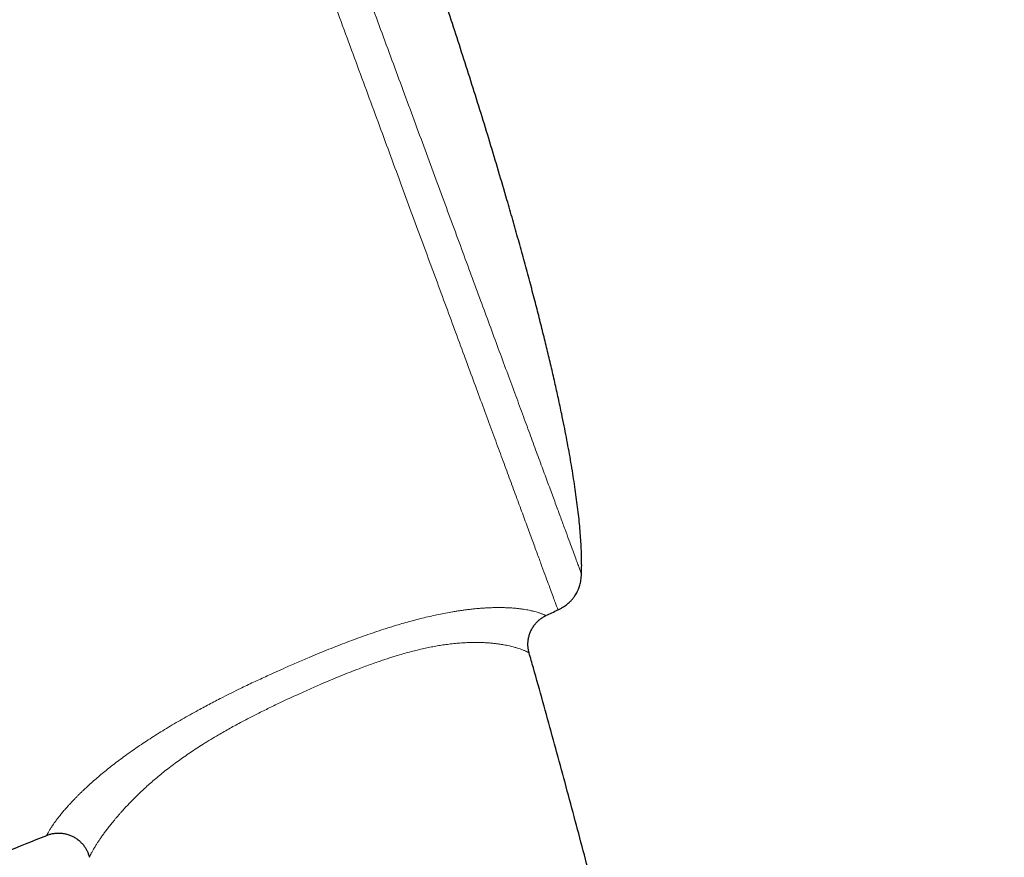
# Model space of a CAD drawing. Header units: millimetres. Extents: x 8 to 949, y 12 to 889.
# Tile 20 of 256: x 145 to 185, y 816 to 850. Entities that reach past the tile are written whole.
import ezdxf

# ---------------------------------------------------------------- set-up
doc = ezdxf.new("R2010")
doc.units = ezdxf.units.MM

msp = doc.modelspace()

# ---------------------------------------------------------------- linework, layer by layer
at = {"color": 7, "linetype": 'Continuous', "lineweight": 30}
msp.add_line((147.814, 815.961), (147.814, 815.961), dxfattribs=at)
for start, end in [(295.48854, 295.57376), (291.71643, 292.00655)]:
    msp.add_arc((8.001, 1158.463), 368.446, start, end, dxfattribs=at)
at = {"color": 252, "linetype": 'Continuous', "lineweight": 0}
for points, knots in [([(167.049, 826.114), (167.047, 826.119), (167.043, 826.131), (167.008, 826.226), (166.952, 826.376), (166.874, 826.588), (166.775, 826.858), (166.654, 827.185), (166.514, 827.566), (166.353, 828.003), (166.17, 828.498), (165.966, 829.051), (165.74, 829.662), (165.495, 830.328), (165.23, 831.046), (164.948, 831.81), (164.65, 832.619), (164.336, 833.469), (164.006, 834.365), (163.657, 835.309), (163.291, 836.301), (162.908, 837.34), (162.51, 838.418), (162.099, 839.532), (161.678, 840.675), (161.247, 841.843), (160.808, 843.033), (160.359, 844.25), (159.898, 845.5), (159.426, 846.78), (158.943, 848.088), (158.454, 849.414), (157.959, 850.756), (157.462, 852.103), (156.964, 853.453), (156.467, 854.801), (155.967, 856.155), (155.464, 857.52), (154.957, 858.892), (154.449, 860.271), (153.943, 861.644), (153.439, 863.008), (152.942, 864.355), (152.454, 865.68), (151.973, 866.982), (151.499, 868.266), (151.03, 869.538), (150.567, 870.795), (150.11, 872.033), (149.663, 873.244), (149.228, 874.424), (148.807, 875.564), (148.402, 876.664), (148.012, 877.721), (147.636, 878.74), (147.272, 879.726), (146.922, 880.675), (146.586, 881.585), (146.268, 882.449), (145.967, 883.264), (145.686, 884.025), (145.425, 884.732), (145.185, 885.383), (144.964, 885.982), (144.761, 886.531), (144.578, 887.029), (144.414, 887.472), (144.272, 887.858), (144.152, 888.184), (144.054, 888.45), (143.978, 888.656), (143.924, 888.801), (143.891, 888.892), (143.886, 888.904), (143.884, 888.909)], [0, 0, 0, 0, 0.014, 0.028, 0.042, 0.056, 0.07, 0.08375, 0.0975, 0.11125, 0.125, 0.139, 0.153, 0.167, 0.181, 0.195, 0.20875, 0.2225, 0.23625, 0.25, 0.264, 0.278, 0.292, 0.306, 0.32, 0.33375, 0.3475, 0.36125, 0.375, 0.389, 0.403, 0.417, 0.431, 0.445, 0.45875, 0.4725, 0.48625, 0.5, 0.514, 0.528, 0.542, 0.556, 0.57, 0.58375, 0.5975, 0.61125, 0.625, 0.639, 0.653, 0.667, 0.681, 0.695, 0.70875, 0.7225, 0.73625, 0.75, 0.764, 0.778, 0.792, 0.806, 0.82, 0.83375, 0.8475, 0.86125, 0.875, 0.889, 0.903, 0.917, 0.931, 0.945, 0.95875, 0.9725, 0.98625, 1, 1, 1, 1]), ([(145.573, 888.418), (145.575, 888.412), (145.579, 888.401), (145.613, 888.309), (145.667, 888.163), (145.743, 887.958), (145.839, 887.696), (145.956, 887.38), (146.092, 887.011), (146.248, 886.588), (146.425, 886.108), (146.623, 885.572), (146.841, 884.98), (147.079, 884.335), (147.336, 883.64), (147.609, 882.899), (147.898, 882.115), (148.202, 881.292), (148.522, 880.424), (148.859, 879.51), (149.214, 878.549), (149.585, 877.542), (149.97, 876.498), (150.369, 875.418), (150.777, 874.311), (151.194, 873.179), (151.62, 872.027), (152.055, 870.848), (152.501, 869.637), (152.958, 868.397), (153.426, 867.13), (153.9, 865.845), (154.38, 864.545), (154.861, 863.24), (155.343, 861.933), (155.825, 860.626), (156.309, 859.315), (156.797, 857.993), (157.287, 856.663), (157.78, 855.328), (158.27, 853.998), (158.758, 852.675), (159.239, 851.371), (159.713, 850.087), (160.178, 848.826), (160.637, 847.582), (161.092, 846.35), (161.541, 845.132), (161.983, 843.933), (162.416, 842.76), (162.838, 841.617), (163.245, 840.512), (163.638, 839.447), (164.016, 838.423), (164.38, 837.435), (164.732, 836.48), (165.072, 835.561), (165.397, 834.679), (165.706, 833.842), (165.997, 833.052), (166.269, 832.315), (166.521, 831.631), (166.754, 831), (166.968, 830.42), (167.165, 829.887), (167.342, 829.405), (167.501, 828.976), (167.639, 828.603), (167.755, 828.286), (167.85, 828.029), (167.924, 827.829), (167.976, 827.689), (168.008, 827.6), (168.012, 827.589), (168.014, 827.584)], [0, 0, 0, 0, 0.014, 0.028, 0.042, 0.056, 0.07, 0.08375, 0.0975, 0.11125, 0.125, 0.139, 0.153, 0.167, 0.181, 0.195, 0.20875, 0.2225, 0.23625, 0.25, 0.264, 0.278, 0.292, 0.306, 0.32, 0.33375, 0.3475, 0.36125, 0.375, 0.389, 0.403, 0.417, 0.431, 0.445, 0.45875, 0.4725, 0.48625, 0.5, 0.514, 0.528, 0.542, 0.556, 0.57, 0.58375, 0.5975, 0.61125, 0.625, 0.639, 0.653, 0.667, 0.681, 0.695, 0.70875, 0.7225, 0.73625, 0.75, 0.764, 0.778, 0.792, 0.806, 0.82, 0.83375, 0.8475, 0.86125, 0.875, 0.889, 0.903, 0.917, 0.931, 0.945, 0.95875, 0.9725, 0.98625, 1, 1, 1, 1]), ([(155.865, 823.743), (156.036, 823.819), (156.38, 823.97), (156.848, 824.17), (157.269, 824.345), (157.643, 824.497), (158.019, 824.645), (158.395, 824.79), (158.772, 824.931), (159.149, 825.066), (159.526, 825.197), (159.85, 825.304), (160.12, 825.39), (160.369, 825.466), (160.647, 825.549), (160.953, 825.635), (161.256, 825.716), (161.557, 825.792), (161.855, 825.862), (162.15, 825.926), (162.438, 825.983), (162.675, 826.026), (162.864, 826.057), (163.009, 826.079), (163.152, 826.1), (163.308, 826.121), (163.477, 826.141), (163.656, 826.16), (163.83, 826.175), (163.999, 826.188), (164.162, 826.197), (164.346, 826.205), (164.546, 826.21), (164.754, 826.209), (164.944, 826.203), (165.118, 826.194), (165.28, 826.182), (165.43, 826.167), (165.569, 826.149), (165.697, 826.13), (165.814, 826.109), (165.933, 826.085), (166.049, 826.058), (166.15, 826.031), (166.231, 826.007), (166.295, 825.986), (166.351, 825.967), (166.405, 825.946), (166.454, 825.927), (166.492, 825.91), (166.518, 825.897), (166.537, 825.888), (166.548, 825.882), (166.555, 825.878), (166.555, 825.878), (166.554, 825.878)], [0, 0, 0, 0, 0.028707, 0.057437, 0.0781, 0.098776, 0.119575, 0.140373, 0.161248, 0.182123, 0.203162, 0.224232, 0.236498, 0.24877, 0.266429, 0.284101, 0.301771, 0.319427, 0.337593, 0.355778, 0.373962, 0.392125, 0.401997, 0.411869, 0.421766, 0.431663, 0.445113, 0.458566, 0.472016, 0.485599, 0.499185, 0.512768, 0.533515, 0.554307, 0.573859, 0.593443, 0.613218, 0.632994, 0.652862, 0.672729, 0.69276, 0.712808, 0.73969, 0.766603, 0.78688, 0.807158, 0.827471, 0.847784, 0.874698, 0.901627, 0.922358, 0.943089, 0.963842, 0.984594, 1, 1, 1, 1]), ([(165.863, 824.35), (165.863, 824.35), (165.864, 824.35), (165.859, 824.353), (165.849, 824.359), (165.833, 824.368), (165.809, 824.38), (165.774, 824.398), (165.729, 824.419), (165.679, 824.441), (165.625, 824.463), (165.563, 824.487), (165.484, 824.515), (165.403, 824.542), (165.32, 824.566), (165.247, 824.587), (165.159, 824.61), (165.055, 824.635), (164.94, 824.659), (164.815, 824.683), (164.679, 824.705), (164.531, 824.726), (164.371, 824.744), (164.201, 824.759), (164.024, 824.77), (163.838, 824.777), (163.64, 824.779), (163.427, 824.775), (163.202, 824.766), (162.963, 824.749), (162.753, 824.729), (162.578, 824.708), (162.414, 824.686), (162.214, 824.656), (161.976, 824.615), (161.732, 824.567), (161.48, 824.512), (161.221, 824.451), (160.954, 824.382), (160.684, 824.307), (160.44, 824.236), (160.224, 824.169), (160.036, 824.109), (159.847, 824.047), (159.635, 823.975), (159.4, 823.892), (159.142, 823.798), (158.84, 823.685), (158.493, 823.55), (158.101, 823.393), (157.708, 823.23), (157.284, 823.049), (156.831, 822.85), (156.511, 822.705), (156.351, 822.633)], [0, 0, 0, 0, 0.013227, 0.035027, 0.056827, 0.078647, 0.100467, 0.129498, 0.158543, 0.18073, 0.202916, 0.225141, 0.247366, 0.277406, 0.292444, 0.307482, 0.327206, 0.346943, 0.366814, 0.386684, 0.406635, 0.426587, 0.446708, 0.46686, 0.48555, 0.504272, 0.523293, 0.542313, 0.561512, 0.58071, 0.600266, 0.610074, 0.619882, 0.636314, 0.652763, 0.669214, 0.685647, 0.702627, 0.719621, 0.736618, 0.7536, 0.76512, 0.776641, 0.788191, 0.79974, 0.815364, 0.83099, 0.846614, 0.870198, 0.893782, 0.917623, 0.941485, 0.970729, 1, 1, 1, 1]), ([(146.063, 816.862), (146.063, 816.862), (146.064, 816.864), (146.069, 816.876), (146.078, 816.893), (146.088, 816.913), (146.102, 816.939), (146.12, 816.973), (146.146, 817.018), (146.178, 817.072), (146.213, 817.128), (146.25, 817.186), (146.292, 817.249), (146.345, 817.326), (146.411, 817.421), (146.494, 817.532), (146.586, 817.651), (146.687, 817.775), (146.8, 817.91), (146.914, 818.039), (147.022, 818.159), (147.122, 818.266), (147.22, 818.368), (147.314, 818.464), (147.404, 818.554), (147.498, 818.645), (147.616, 818.758), (147.762, 818.894), (147.942, 819.056), (148.134, 819.223), (148.338, 819.396), (148.555, 819.572), (148.785, 819.754), (149.027, 819.939), (149.279, 820.125), (149.539, 820.311), (149.808, 820.497), (150.087, 820.685), (150.376, 820.873), (150.673, 821.062), (150.979, 821.251), (151.294, 821.439), (151.616, 821.626), (151.945, 821.812), (152.251, 821.981), (152.534, 822.134), (152.791, 822.27), (153.05, 822.404), (153.339, 822.552), (153.659, 822.713), (153.984, 822.872), (154.283, 823.016), (154.557, 823.147), (154.833, 823.275), (155.142, 823.418), (155.486, 823.575), (155.739, 823.687), (155.865, 823.743)], [0, 0, 0, 0, 0.022882, 0.046126, 0.063597, 0.081068, 0.098559, 0.11605, 0.139312, 0.162589, 0.18042, 0.198251, 0.216116, 0.23398, 0.258169, 0.282386, 0.304482, 0.326605, 0.348977, 0.371348, 0.386361, 0.401378, 0.416391, 0.427804, 0.439217, 0.450657, 0.462096, 0.480524, 0.498982, 0.517695, 0.536408, 0.555263, 0.574119, 0.593249, 0.612419, 0.630999, 0.649614, 0.668476, 0.687338, 0.706323, 0.725309, 0.744526, 0.76377, 0.783069, 0.802391, 0.816957, 0.831524, 0.84612, 0.860717, 0.880042, 0.89938, 0.91433, 0.92928, 0.944247, 0.959215, 0.979603, 1, 1, 1, 1]), ([(156.351, 822.633), (156.241, 822.583), (156.021, 822.482), (155.637, 822.303), (155.282, 822.132), (154.956, 821.972), (154.686, 821.837), (154.391, 821.686), (154.097, 821.532), (153.829, 821.388), (153.588, 821.255), (153.349, 821.121), (153.085, 820.968), (152.796, 820.796), (152.499, 820.613), (152.221, 820.435), (151.96, 820.262), (151.705, 820.086), (151.454, 819.909), (151.211, 819.729), (150.974, 819.547), (150.745, 819.365), (150.527, 819.183), (150.322, 819.005), (150.128, 818.831), (149.943, 818.659), (149.766, 818.489), (149.598, 818.322), (149.438, 818.158), (149.288, 817.998), (149.165, 817.863), (149.066, 817.751), (148.989, 817.662), (148.914, 817.575), (148.819, 817.462), (148.708, 817.325), (148.586, 817.17), (148.476, 817.025), (148.376, 816.89), (148.287, 816.763), (148.206, 816.644), (148.133, 816.533), (148.074, 816.439), (148.026, 816.361), (147.989, 816.297), (147.955, 816.239), (147.923, 816.181), (147.893, 816.126), (147.869, 816.079), (147.851, 816.043), (147.838, 816.016), (147.828, 815.995), (147.82, 815.976), (147.815, 815.964), (147.814, 815.962), (147.814, 815.961)], [0, 0, 0, 0, 0.019297, 0.0386, 0.067616, 0.082141, 0.096666, 0.115988, 0.135323, 0.150159, 0.164994, 0.179863, 0.194732, 0.214895, 0.235088, 0.25271, 0.270355, 0.288206, 0.306056, 0.324024, 0.341991, 0.360192, 0.378429, 0.395979, 0.413537, 0.431087, 0.448936, 0.466794, 0.484643, 0.502769, 0.520927, 0.531921, 0.542915, 0.553933, 0.564952, 0.587318, 0.609684, 0.63221, 0.654735, 0.677549, 0.700393, 0.724973, 0.749582, 0.768132, 0.786682, 0.805269, 0.823856, 0.84847, 0.873099, 0.892132, 0.911165, 0.930221, 0.949277, 0.975227, 1, 1, 1, 1])]:
    msp.add_open_spline(points, degree=3, knots=knots, dxfattribs=at)
at = {"color": 7, "linetype": 'Continuous', "lineweight": 30}
for points, knots in [([(168.013, 827.584), (168.015, 827.631), (168.021, 827.772), (168.022, 828.011), (168.018, 828.315), (168.006, 828.643), (167.986, 828.995), (167.958, 829.361), (167.923, 829.74), (167.88, 830.133), (167.83, 830.538), (167.773, 830.956), (167.71, 831.385), (167.639, 831.827), (167.563, 832.276), (167.481, 832.734), (167.393, 833.198), (167.3, 833.673), (167.191, 834.206), (167.064, 834.799), (166.919, 835.453), (166.765, 836.121), (166.603, 836.8), (166.434, 837.491), (166.257, 838.192), (166.067, 838.927), (165.864, 839.696), (165.646, 840.497), (165.422, 841.306), (165.192, 842.123), (164.921, 843.061), (164.61, 844.122), (164.254, 845.304), (163.891, 846.488), (163.52, 847.672), (163.144, 848.852), (162.764, 850.025), (162.38, 851.187), (162.033, 852.225), (161.724, 853.138), (161.453, 853.928), (161.184, 854.706), (160.916, 855.473), (160.651, 856.223), (160.39, 856.954), (160.134, 857.666), (159.881, 858.362), (159.713, 858.821), (159.629, 859.047)], [0, 0, 0, 0, 0.004349, 0.012953, 0.021944, 0.032275, 0.043059, 0.054288, 0.065953, 0.078043, 0.090547, 0.103455, 0.116755, 0.130435, 0.144484, 0.158628, 0.173104, 0.187901, 0.203005, 0.22306, 0.243588, 0.264561, 0.285952, 0.307734, 0.329879, 0.352359, 0.377442, 0.40286, 0.428576, 0.454553, 0.480753, 0.518278, 0.556071, 0.594023, 0.632025, 0.669969, 0.707747, 0.74525, 0.782369, 0.808211, 0.833771, 0.859011, 0.883892, 0.908377, 0.932002, 0.955171, 0.977849, 1, 1, 1, 1]), ([(167.049, 826.114), (167.09, 826.134), (167.166, 826.172), (167.27, 826.234), (167.36, 826.295), (167.437, 826.354), (167.503, 826.41), (167.558, 826.463), (167.605, 826.511), (167.643, 826.555), (167.676, 826.595), (167.71, 826.64), (167.75, 826.696), (167.796, 826.769), (167.844, 826.857), (167.885, 826.949), (167.919, 827.041), (167.947, 827.13), (167.972, 827.228), (167.992, 827.337), (168.008, 827.457), (168.012, 827.54), (168.014, 827.584)], [0, 0, 0, 0, 0.072337, 0.137279, 0.195514, 0.247609, 0.294013, 0.335075, 0.371055, 0.402137, 0.428446, 0.454307, 0.493214, 0.539512, 0.593397, 0.655252, 0.701225, 0.75128, 0.805746, 0.865024, 0.929591, 1, 1, 1, 1]), ([(165.865, 824.351), (165.862, 824.361), (165.853, 824.393), (165.84, 824.45), (165.828, 824.52), (165.82, 824.591), (165.816, 824.662), (165.815, 824.734), (165.819, 824.808), (165.827, 824.885), (165.841, 824.963), (165.859, 825.04), (165.881, 825.114), (165.908, 825.187), (165.938, 825.258), (165.973, 825.326), (166.011, 825.391), (166.053, 825.454), (166.097, 825.514), (166.145, 825.571), (166.196, 825.624), (166.249, 825.675), (166.305, 825.722), (166.363, 825.765), (166.422, 825.805), (166.484, 825.841), (166.528, 825.865), (166.552, 825.876), (166.555, 825.877)], [0, 0, 0, 0, 0.016775, 0.0559, 0.095087, 0.134323, 0.173602, 0.212916, 0.252259, 0.296099, 0.339687, 0.382902, 0.425767, 0.468303, 0.510526, 0.552449, 0.594083, 0.635435, 0.676511, 0.717315, 0.757847, 0.798109, 0.838097, 0.877808, 0.917236, 0.956373, 0.99521, 1, 1, 1, 1]), ([(185.369, 679.521), (185.367, 680.339), (185.36, 682.269), (185.328, 685.313), (185.276, 688.653), (185.205, 691.994), (185.115, 695.338), (185.006, 698.682), (184.881, 701.935), (184.743, 705.095), (184.592, 708.163), (184.426, 711.231), (184.243, 714.299), (184.043, 717.367), (183.827, 720.436), (183.594, 723.503), (183.345, 726.57), (183.079, 729.637), (182.797, 732.702), (182.497, 735.767), (182.186, 738.772), (181.866, 741.717), (181.537, 744.602), (181.192, 747.486), (180.833, 750.368), (180.456, 753.26), (180.062, 756.162), (179.651, 759.074), (179.223, 761.983), (178.78, 764.89), (178.321, 767.794), (177.845, 770.696), (177.353, 773.594), (176.837, 776.535), (176.296, 779.519), (175.728, 782.544), (175.142, 785.566), (174.539, 788.584), (173.916, 791.597), (173.307, 794.463), (172.712, 797.181), (172.135, 799.753), (171.544, 802.321), (170.94, 804.886), (170.322, 807.446), (169.69, 810.003), (169.023, 812.641), (168.319, 815.358), (167.577, 818.156), (166.817, 820.948), (166.245, 823.013), (165.921, 824.145), (165.863, 824.35)], [0, 0, 0, 0, 0.016735, 0.039508, 0.062295, 0.085097, 0.107912, 0.130739, 0.153578, 0.174523, 0.195477, 0.216438, 0.237407, 0.258383, 0.279365, 0.300352, 0.321345, 0.342342, 0.363343, 0.384348, 0.405356, 0.425165, 0.444977, 0.46479, 0.484603, 0.504418, 0.524478, 0.544539, 0.564599, 0.584658, 0.604715, 0.624772, 0.644826, 0.664878, 0.685883, 0.706884, 0.727882, 0.748876, 0.769866, 0.790852, 0.808836, 0.826816, 0.844793, 0.862766, 0.880735, 0.8987, 0.91666, 0.936412, 0.956158, 0.975898, 0.995633, 1, 1, 1, 1]), ([(146.063, 816.862), (146.084, 816.87), (146.127, 816.887), (146.194, 816.907), (146.263, 816.925), (146.333, 816.939), (146.404, 816.949), (146.475, 816.955), (146.547, 816.957), (146.621, 816.955), (146.697, 816.948), (146.776, 816.937), (146.852, 816.921), (146.928, 816.901), (147.001, 816.876), (147.072, 816.847), (147.141, 816.815), (147.207, 816.778), (147.271, 816.738), (147.331, 816.695), (147.389, 816.649), (147.444, 816.6), (147.496, 816.548), (147.544, 816.494), (147.589, 816.438), (147.63, 816.379), (147.668, 816.319), (147.702, 816.257), (147.733, 816.195), (147.76, 816.131), (147.783, 816.066), (147.801, 816.01), (147.809, 815.974), (147.813, 815.961)], [0, 0, 0, 0, 0.030344, 0.062211, 0.094132, 0.126099, 0.158104, 0.19014, 0.222202, 0.254286, 0.289896, 0.325299, 0.360406, 0.395236, 0.429804, 0.464121, 0.498197, 0.532041, 0.565657, 0.599049, 0.63222, 0.66517, 0.697898, 0.730402, 0.762679, 0.794722, 0.826525, 0.858079, 0.889373, 0.920394, 0.951126, 0.981549, 1, 1, 1, 1])]:
    msp.add_open_spline(points, degree=3, knots=knots, dxfattribs=at)

doc.saveas('drawing.dxf')
